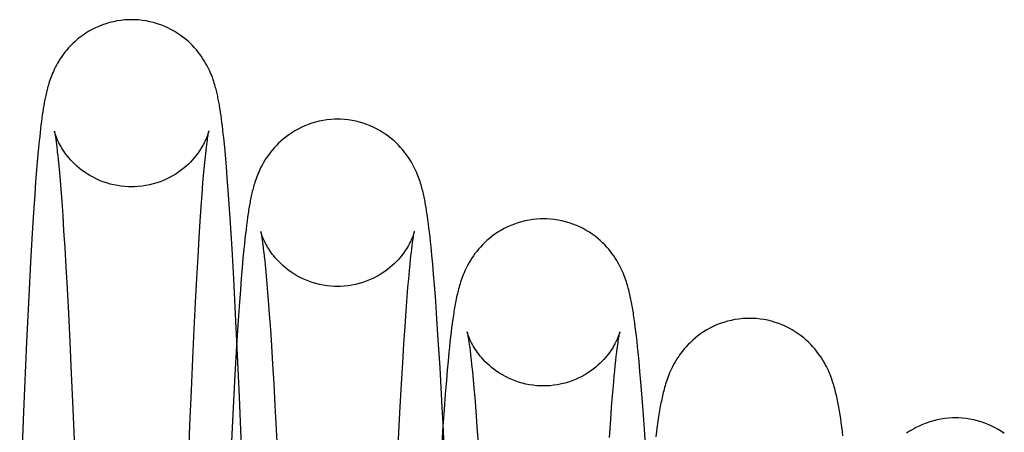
# Model space of a CAD drawing. Header units: inches. Extents: x 0 to 100, y 0 to 65.
# Tile 110 of 121: x 74.901 to 75.19, y 54.267 to 54.388. Entities that reach past the tile are written whole.
import ezdxf

# ---------------------------------------------------------------- set-up
doc = ezdxf.new("R2010")
doc.units = ezdxf.units.IN
doc.header["$LTSCALE"] = 5.5
doc.header["$MEASUREMENT"] = 0
doc.linetypes.add('HIDDEN', pattern=[0.2, 0.1, -0.1])
doc.layers.get('0').update_dxf_attribs({"linetype": 'CONTINUOUS'})
doc.layers.add('DEFAULT_2', color=8, linetype='HIDDEN')

msp = doc.modelspace()

# ---------------------------------------------------------------- linework, layer by layer
at = {"color": 7, "linetype": 'Continuous'}
for p, q in [((74.9602, 54.36043), (74.96006, 54.36134)), ((74.90778, 54.3588), (74.90765, 54.3578)), ((74.90791, 54.35977), (74.90778, 54.3588)), ((74.96034, 54.3595), (74.9602, 54.36043)), ((74.96047, 54.35852), (74.96034, 54.3595)), ((74.9606, 54.35751), (74.96047, 54.35852)), ((74.90738, 54.35567), (74.90726, 54.35454)), ((74.90751, 54.35676), (74.90738, 54.35567)), ((74.90765, 54.3578), (74.90751, 54.35676)), ((74.96073, 54.35645), (74.9606, 54.35751)), ((74.96087, 54.35535), (74.96073, 54.35645)), ((74.961, 54.3542), (74.96087, 54.35535)), ((74.90713, 54.35336), (74.907, 54.35214)), ((74.90726, 54.35454), (74.90713, 54.35336)), ((74.95633, 54.35233), (74.95641, 54.35291)), ((74.96113, 54.353), (74.961, 54.3542)), ((74.96132, 54.35109), (74.96113, 54.353)), ((74.90681, 54.3502), (74.90661, 54.34814)), ((74.907, 54.35214), (74.90681, 54.3502)), ((74.95595, 54.34932), (74.95605, 54.35018)), ((74.95605, 54.35018), (74.95615, 54.35096)), ((74.95615, 54.35096), (74.95624, 54.35168)), ((74.95624, 54.35168), (74.95633, 54.35233)), ((74.96152, 54.34905), (74.96132, 54.35109)), ((74.90661, 54.34814), (74.90642, 54.34593)), ((74.95558, 54.34576), (74.95575, 54.3474)), ((74.95575, 54.3474), (74.95585, 54.3484)), ((74.95585, 54.3484), (74.95595, 54.34932)), ((74.96172, 54.34686), (74.96152, 54.34905)), ((74.96192, 54.34453), (74.96172, 54.34686)), ((74.90642, 54.34593), (74.90622, 54.34357)), ((74.95524, 54.34195), (74.95541, 54.34395)), ((74.95541, 54.34395), (74.95558, 54.34576)), ((74.96219, 54.34117), (74.96192, 54.34453)), ((74.90622, 54.34357), (74.90595, 54.34015)), ((74.95505, 54.33977), (74.95524, 54.34195)), ((74.96246, 54.33751), (74.96219, 54.34117)), ((74.90595, 54.34015), (74.90568, 54.33639)), ((74.95479, 54.33651), (74.95505, 54.33977)), ((74.90568, 54.33639), (74.90532, 54.33112)), ((74.95452, 54.3328), (74.95479, 54.33651)), ((74.96275, 54.33353), (74.96246, 54.33751)), ((74.95423, 54.32857), (74.95452, 54.3328)), ((74.96311, 54.32802), (74.96275, 54.33353)), ((74.90532, 54.33112), (74.90493, 54.32506)), ((74.96813, 54.32972), (74.96797, 54.32861)), ((75.02091, 54.33001), (75.02075, 54.33105)), ((75.02106, 54.32893), (75.02091, 54.33001)), ((74.95392, 54.32371), (74.95423, 54.32857)), ((74.96357, 54.32047), (74.96311, 54.32802)), ((74.96782, 54.32743), (74.96767, 54.32617)), ((74.96797, 54.32861), (74.96782, 54.32743)), ((75.02121, 54.32779), (75.02106, 54.32893)), ((75.02136, 54.32659), (75.02121, 54.32779)), ((75.02151, 54.32532), (75.02136, 54.32659)), ((74.90493, 54.32506), (74.90444, 54.31654)), ((74.95359, 54.31814), (74.95392, 54.32371)), ((74.96751, 54.32484), (74.96735, 54.32343)), ((74.96767, 54.32617), (74.96751, 54.32484)), ((75.02167, 54.32398), (75.02151, 54.32532)), ((75.02182, 54.32256), (75.02167, 54.32398)), ((74.96719, 54.32192), (74.96703, 54.32032)), ((74.96735, 54.32343), (74.96719, 54.32192)), ((75.0163, 54.32045), (75.01641, 54.32132)), ((75.01641, 54.32132), (75.01651, 54.3221)), ((75.01651, 54.3221), (75.01661, 54.3228)), ((75.01661, 54.3228), (75.0167, 54.32342)), ((75.02198, 54.32105), (75.02182, 54.32256)), ((75.02221, 54.31862), (75.02198, 54.32105)), ((74.95323, 54.31181), (74.95359, 54.31814)), ((74.96406, 54.31168), (74.96357, 54.32047)), ((74.96703, 54.32032), (74.96678, 54.31772)), ((75.01595, 54.31731), (75.01607, 54.31845)), ((75.01607, 54.31845), (75.01619, 54.3195)), ((75.01619, 54.3195), (75.0163, 54.32045)), ((75.02246, 54.31597), (75.02221, 54.31862)), ((74.90444, 54.31654), (74.90391, 54.30659)), ((74.96678, 54.31772), (74.96653, 54.31488)), ((75.01562, 54.31401), (75.01582, 54.31607)), ((75.01582, 54.31607), (75.01595, 54.31731)), ((75.02271, 54.31306), (75.02246, 54.31597)), ((74.96653, 54.31488), (74.96627, 54.31179)), ((75.01541, 54.31171), (75.01562, 54.31401)), ((75.02296, 54.30988), (75.02271, 54.31306)), ((74.95286, 54.30475), (74.95323, 54.31181)), ((74.9647, 54.29931), (74.96406, 54.31168)), ((74.96627, 54.31179), (74.96601, 54.30842)), ((75.01497, 54.30638), (75.0152, 54.30917)), ((75.0152, 54.30917), (75.01541, 54.31171)), ((75.02332, 54.30515), (75.02296, 54.30988)), ((74.90391, 54.30659), (74.90325, 54.29316)), ((74.96601, 54.30842), (74.96565, 54.30351)), ((75.01466, 54.30226), (75.01497, 54.30638)), ((74.95247, 54.29694), (74.95286, 54.30475)), ((74.96565, 54.30351), (74.96528, 54.29805)), ((75.02369, 54.29982), (75.02332, 54.30515)), ((75.01434, 54.29768), (75.01466, 54.30226)), ((75.08157, 54.29998), (75.0814, 54.30111)), ((74.96498, 54.29336), (74.9647, 54.29931)), ((74.96528, 54.29805), (74.9649, 54.29202)), ((75.01401, 54.2926), (75.01434, 54.29768)), ((75.02408, 54.29388), (75.02369, 54.29982)), ((75.02817, 54.29861), (75.02801, 54.29734)), ((75.02834, 54.29983), (75.02817, 54.29861)), ((75.08174, 54.29879), (75.08157, 54.29998)), ((75.0819, 54.29754), (75.08174, 54.29879)), ((74.95206, 54.28836), (74.95247, 54.29694)), ((75.02784, 54.29602), (75.02768, 54.29463)), ((75.02801, 54.29734), (75.02784, 54.29602)), ((75.08207, 54.29622), (75.0819, 54.29754)), ((75.08224, 54.29482), (75.08207, 54.29622)), ((75.0824, 54.29334), (75.08224, 54.29482)), ((74.90325, 54.29316), (74.90236, 54.2727)), ((74.9649, 54.29202), (74.9644, 54.28357)), ((75.01366, 54.287), (75.01401, 54.2926)), ((75.02459, 54.28555), (75.02408, 54.29388)), ((75.02752, 54.29318), (75.02735, 54.29166)), ((75.02768, 54.29463), (75.02752, 54.29318)), ((75.0766, 54.29125), (75.07672, 54.29223)), ((75.08257, 54.29178), (75.0824, 54.29334)), ((75.02719, 54.29008), (75.02695, 54.28756)), ((75.02735, 54.29166), (75.02719, 54.29008)), ((75.07617, 54.28765), (75.07632, 54.28896)), ((75.07632, 54.28896), (75.07646, 54.29016)), ((75.07646, 54.29016), (75.0766, 54.29125)), ((75.08274, 54.29012), (75.08257, 54.29178)), ((75.08301, 54.28745), (75.08274, 54.29012)), ((74.95165, 54.27898), (74.95206, 54.28836)), ((75.0133, 54.28086), (75.01366, 54.287)), ((75.02695, 54.28756), (75.0267, 54.28486)), ((75.07586, 54.28468), (75.07602, 54.28622)), ((75.07602, 54.28622), (75.07617, 54.28765)), ((75.08327, 54.28455), (75.08301, 54.28745)), ((74.9644, 54.28357), (74.96378, 54.27195)), ((75.02522, 54.27402), (75.02459, 54.28555)), ((75.0267, 54.28486), (75.02645, 54.28198)), ((75.0757, 54.28302), (75.07586, 54.28468)), ((75.08354, 54.2814), (75.08327, 54.28455)), ((75.01293, 54.27413), (75.0133, 54.28086)), ((75.02645, 54.28198), (75.02612, 54.27785)), ((75.0752, 54.27734), (75.07546, 54.28031)), ((75.07546, 54.28031), (75.0757, 54.28302)), ((75.08382, 54.27799), (75.08354, 54.2814)), ((74.95121, 54.26876), (74.95165, 54.27898)), ((75.02612, 54.27785), (75.02578, 54.27335)), ((75.0842, 54.27303), (75.08382, 54.27799)), ((75.07494, 54.27406), (75.0752, 54.27734)), ((74.90236, 54.2727), (74.90127, 54.24505)), ((74.96378, 54.27195), (74.963, 54.25594)), ((75.01255, 54.26673), (75.01293, 54.27413)), ((75.02548, 54.26914), (75.02522, 54.27402)), ((75.02578, 54.27335), (75.02543, 54.26846)), ((75.07467, 54.27048), (75.07494, 54.27406)), ((75.08459, 54.26756), (75.0842, 54.27303)), ((75.14215, 54.27071), (75.14197, 54.27185)), ((74.95077, 54.25763), (74.95121, 54.26876)), ((75.07429, 54.26516), (75.07467, 54.27048)), ((75.14232, 54.26952), (75.14215, 54.27071)), ((75.14249, 54.26827), (75.14232, 54.26952)), ((75.01215, 54.25859), (75.01255, 54.26673)), ((75.02543, 54.26846), (75.02499, 54.26173)), ((75.08509, 54.25994), (75.08459, 54.26756)), ((75.08813, 54.267), (75.08793, 54.26538)), ((75.08833, 54.26851), (75.08813, 54.267)), ((75.14266, 54.26698), (75.14249, 54.26827)), ((75.14283, 54.26562), (75.14266, 54.26698))]:
    msp.add_line(p, q, dxfattribs=at)
for points in [[(74.93411, 54.38761), (74.93321, 54.38759), (74.93209, 54.38753), (74.93097, 54.38741), (74.92986, 54.38724), (74.92875, 54.38702), (74.92766, 54.38676), (74.92659, 54.38644), (74.92553, 54.38608), (74.92451, 54.38567), (74.9235, 54.38523), (74.92254, 54.38474), (74.9216, 54.38422), (74.9207, 54.38367), (74.91985, 54.3831), (74.91903, 54.3825), (74.91826, 54.38188), (74.91753, 54.38126), (74.91685, 54.38063), (74.91622, 54.38), (74.91563, 54.37936), (74.91507, 54.37873), (74.91455, 54.37809), (74.91406, 54.37744), (74.91359, 54.3768), (74.91316, 54.37615), (74.91275, 54.3755), (74.91237, 54.37487), (74.91202, 54.37424), (74.9117, 54.37363), (74.91141, 54.37303), (74.91115, 54.37246), (74.9109, 54.3719), (74.91068, 54.37137), (74.91048, 54.37085), (74.91029, 54.37034), (74.91012, 54.36985), (74.90996, 54.36937), (74.90981, 54.36891), (74.90968, 54.36845), (74.90955, 54.36801), (74.90943, 54.36757), (74.90931, 54.36713), (74.9092, 54.3667), (74.9091, 54.36628), (74.909, 54.36586), (74.90891, 54.36544), (74.90882, 54.36502), (74.90873, 54.3646), (74.90865, 54.36418), (74.90857, 54.36376), (74.90849, 54.36334), (74.90841, 54.36291), (74.90834, 54.36248), (74.90826, 54.36205), (74.90819, 54.3616), (74.90812, 54.36116), (74.90805, 54.3607), (74.90791, 54.35977)], [(74.96006, 54.36134), (74.95999, 54.36178), (74.95992, 54.36222), (74.95985, 54.36265), (74.95977, 54.36307), (74.95969, 54.36349), (74.95961, 54.36391), (74.95953, 54.36433), (74.95945, 54.36474), (74.95936, 54.36516), (74.95927, 54.36557), (74.95918, 54.36599), (74.95908, 54.3664), (74.95898, 54.36682), (74.95887, 54.36725), (74.95876, 54.36768), (74.95863, 54.36812), (74.9585, 54.36856), (74.95837, 54.36901), (74.95822, 54.36948), (74.95806, 54.36995), (74.95789, 54.37044), (74.9577, 54.37094), (74.9575, 54.37145), (74.95727, 54.37199), (74.95703, 54.37254), (74.95677, 54.37311), (74.95647, 54.3737), (74.95616, 54.3743), (74.95581, 54.37492), (74.95544, 54.37555), (74.95504, 54.37619), (74.9546, 54.37683), (74.95414, 54.37747), (74.95365, 54.37811), (74.95313, 54.37875), (74.95257, 54.37938), (74.95198, 54.38002), (74.95135, 54.38065), (74.95067, 54.38128), (74.94994, 54.3819), (74.94917, 54.38252), (74.94835, 54.38311), (74.94749, 54.38369), (74.9466, 54.38424), (74.94566, 54.38475), (74.9447, 54.38524), (74.94369, 54.38568), (74.94267, 54.38609), (74.94161, 54.38645), (74.94054, 54.38676), (74.93945, 54.38703), (74.93835, 54.38725), (74.93723, 54.38741), (74.93611, 54.38753), (74.93499, 54.38759), (74.93411, 54.38761)], [(74.99454, 54.35843), (74.99364, 54.35842), (74.99252, 54.35835), (74.99139, 54.35823), (74.99028, 54.35806), (74.98917, 54.35784), (74.98807, 54.35757), (74.987, 54.35726), (74.98594, 54.35689), (74.98491, 54.35648), (74.9839, 54.35604), (74.98293, 54.35555), (74.982, 54.35503), (74.9811, 54.35447), (74.98023, 54.35389), (74.97942, 54.35329), (74.97864, 54.35267), (74.97791, 54.35204), (74.97723, 54.35141), (74.97659, 54.35077), (74.976, 54.35013), (74.97544, 54.34949), (74.97492, 54.34885), (74.97442, 54.3482), (74.97396, 54.34755), (74.97352, 54.34689), (74.97311, 54.34624), (74.97273, 54.3456), (74.97238, 54.34497), (74.97206, 54.34435), (74.97177, 54.34375), (74.9715, 54.34317), (74.97125, 54.3426), (74.97103, 54.34206), (74.97082, 54.34153), (74.97063, 54.34101), (74.97046, 54.34051), (74.9703, 54.34002), (74.97015, 54.33954), (74.97, 54.33907), (74.96987, 54.33861), (74.96975, 54.33816), (74.96963, 54.33771), (74.96952, 54.33726), (74.96941, 54.33682), (74.96931, 54.33637), (74.96921, 54.33593), (74.96911, 54.33549), (74.96902, 54.33504), (74.96893, 54.3346), (74.96885, 54.33414), (74.96876, 54.33369), (74.96868, 54.33322), (74.9686, 54.33275), (74.96852, 54.33228), (74.96844, 54.33179), (74.96836, 54.33129), (74.96828, 54.33078), (74.96813, 54.32972)], [(75.02075, 54.33105), (75.02067, 54.33155), (75.0206, 54.33204), (75.02052, 54.33252), (75.02044, 54.33299), (75.02035, 54.33345), (75.02027, 54.33391), (75.02019, 54.33436), (75.0201, 54.3348), (75.02001, 54.33525), (75.01992, 54.33569), (75.01982, 54.33612), (75.01972, 54.33656), (75.01962, 54.337), (75.01951, 54.33744), (75.0194, 54.33788), (75.01928, 54.33833), (75.01916, 54.33878), (75.01902, 54.33923), (75.01888, 54.3397), (75.01873, 54.34017), (75.01857, 54.34066), (75.01839, 54.34116), (75.0182, 54.34167), (75.01799, 54.34219), (75.01777, 54.34273), (75.01752, 54.34329), (75.01725, 54.34387), (75.01696, 54.34446), (75.01664, 54.34507), (75.01629, 54.34569), (75.01592, 54.34633), (75.01551, 54.34697), (75.01508, 54.34761), (75.01461, 54.34826), (75.01412, 54.34891), (75.0136, 54.34955), (75.01304, 54.35018), (75.01244, 54.35082), (75.01181, 54.35146), (75.01112, 54.35209), (75.0104, 54.35271), (75.00962, 54.35333), (75.0088, 54.35393), (75.00794, 54.3545), (75.00705, 54.35505), (75.00611, 54.35557), (75.00514, 54.35606), (75.00414, 54.3565), (75.00311, 54.35691), (75.00205, 54.35727), (75.00098, 54.35758), (74.99989, 54.35785), (74.99878, 54.35807), (74.99767, 54.35824), (74.99655, 54.35835), (74.99543, 54.35842), (74.99454, 54.35843)], [(74.95641, 54.35291), (74.95648, 54.35342), (74.95652, 54.35365), (74.95655, 54.35386), (74.95658, 54.35406), (74.95661, 54.35424), (74.95664, 54.3544), (74.95667, 54.35454), (74.95669, 54.35466), (74.95671, 54.35477), (74.95673, 54.35486), (74.95674, 54.35492), (74.95675, 54.35497), (74.95676, 54.35498)], [(75.05498, 54.32926), (75.05407, 54.32924), (75.05295, 54.32917), (75.05183, 54.32906), (75.05072, 54.32889), (75.04962, 54.32867), (75.04853, 54.3284), (75.04745, 54.32809), (75.0464, 54.32773), (75.04537, 54.32732), (75.04436, 54.32688), (75.04339, 54.32639), (75.04246, 54.32587), (75.04156, 54.32532), (75.04069, 54.32474), (75.03987, 54.32414), (75.0391, 54.32353), (75.03836, 54.3229), (75.03768, 54.32226), (75.03704, 54.32163), (75.03644, 54.32099), (75.03588, 54.32034), (75.03535, 54.3197), (75.03485, 54.31904), (75.03438, 54.31839), (75.03393, 54.31773), (75.03352, 54.31707), (75.03314, 54.31643), (75.03278, 54.31579), (75.03246, 54.31517), (75.03216, 54.31457), (75.03189, 54.31398), (75.03164, 54.31342), (75.03142, 54.31287), (75.0312, 54.31233), (75.03101, 54.3118), (75.03082, 54.31128), (75.03065, 54.31076), (75.03049, 54.31024), (75.03033, 54.30973), (75.03019, 54.30922), (75.03005, 54.30872), (75.02992, 54.30823), (75.0298, 54.30773), (75.02968, 54.30724), (75.02957, 54.30675), (75.02946, 54.30626), (75.02935, 54.30576), (75.02925, 54.30526), (75.02915, 54.30476), (75.02906, 54.30425), (75.02896, 54.30373), (75.02887, 54.3032), (75.02878, 54.30266), (75.02869, 54.30212), (75.0286, 54.30156), (75.02851, 54.301), (75.02834, 54.29983)], [(75.0814, 54.30111), (75.08132, 54.30165), (75.08123, 54.30218), (75.08115, 54.3027), (75.08106, 54.30321), (75.08097, 54.30371), (75.08088, 54.3042), (75.08079, 54.30469), (75.0807, 54.30517), (75.08061, 54.30564), (75.08051, 54.30611), (75.08041, 54.30657), (75.0803, 54.30704), (75.08019, 54.3075), (75.08008, 54.30796), (75.07996, 54.30842), (75.07984, 54.30889), (75.07971, 54.30936), (75.07957, 54.30984), (75.07942, 54.31032), (75.07927, 54.31081), (75.0791, 54.31131), (75.07892, 54.31182), (75.07873, 54.31234), (75.07852, 54.31288), (75.07829, 54.31343), (75.07804, 54.31399), (75.07777, 54.31458), (75.07747, 54.31518), (75.07715, 54.31579), (75.0768, 54.31642), (75.07643, 54.31706), (75.07602, 54.31771), (75.07558, 54.31836), (75.07512, 54.31901), (75.07462, 54.31966), (75.0741, 54.32031), (75.07353, 54.32095), (75.07294, 54.3216), (75.0723, 54.32224), (75.07161, 54.32287), (75.07088, 54.3235), (75.0701, 54.32412), (75.06928, 54.32472), (75.06842, 54.3253), (75.06752, 54.32586), (75.06658, 54.32638), (75.06561, 54.32687), (75.0646, 54.32731), (75.06357, 54.32772), (75.06251, 54.32809), (75.06143, 54.3284), (75.06034, 54.32867), (75.05923, 54.32889), (75.05811, 54.32906), (75.05699, 54.32917), (75.05586, 54.32924), (75.05498, 54.32926)], [(75.0167, 54.32342), (75.01678, 54.32396), (75.01682, 54.3242), (75.01686, 54.32443), (75.01689, 54.32463), (75.01692, 54.32482), (75.01695, 54.32498), (75.01698, 54.32513), (75.01701, 54.32525), (75.01703, 54.32536), (75.01704, 54.32545), (75.01706, 54.32551), (75.01706, 54.32553)], [(75.1154, 54.30008), (75.1145, 54.30006), (75.11338, 54.3), (75.11225, 54.29988), (75.11114, 54.29971), (75.11003, 54.29949), (75.10893, 54.29922), (75.10786, 54.29891), (75.1068, 54.29854), (75.10576, 54.29814), (75.10476, 54.29769), (75.10378, 54.2972), (75.10284, 54.29668), (75.10194, 54.29612), (75.10107, 54.29554), (75.10025, 54.29494), (75.09947, 54.29432), (75.09873, 54.29369), (75.09804, 54.29305), (75.0974, 54.2924), (75.0968, 54.29175), (75.09623, 54.2911), (75.0957, 54.29045), (75.09519, 54.28979), (75.09472, 54.28913), (75.09428, 54.28847), (75.09386, 54.28781), (75.09348, 54.28715), (75.09312, 54.28651), (75.09279, 54.28588), (75.09249, 54.28526), (75.09221, 54.28466), (75.09196, 54.28408), (75.09172, 54.28351), (75.09151, 54.28295), (75.09131, 54.28241), (75.09112, 54.28188), (75.09095, 54.28136), (75.09078, 54.28085), (75.09063, 54.28034), (75.09049, 54.27984), (75.09035, 54.27934), (75.09022, 54.27884), (75.09009, 54.27835), (75.08997, 54.27785), (75.08986, 54.27735), (75.08974, 54.27684), (75.08963, 54.27633), (75.08953, 54.27582), (75.08942, 54.27529), (75.08932, 54.27476), (75.08922, 54.27421), (75.08912, 54.27365), (75.08902, 54.27308), (75.08892, 54.27249), (75.08882, 54.27188), (75.08872, 54.27125), (75.08863, 54.2706), (75.08853, 54.26993), (75.08833, 54.26851)], [(75.14197, 54.27185), (75.14188, 54.27241), (75.14179, 54.27295), (75.1417, 54.27349), (75.1416, 54.27402), (75.14151, 54.27454), (75.14141, 54.27505), (75.14131, 54.27556), (75.14121, 54.27606), (75.1411, 54.27656), (75.141, 54.27705), (75.14089, 54.27754), (75.14077, 54.27803), (75.14065, 54.27852), (75.14053, 54.27901), (75.1404, 54.2795), (75.14026, 54.27999), (75.14011, 54.28049), (75.13996, 54.28099), (75.1398, 54.2815), (75.13962, 54.28201), (75.13944, 54.28254), (75.13924, 54.28308), (75.13902, 54.28362), (75.13879, 54.28419), (75.13853, 54.28476), (75.13826, 54.28536), (75.13796, 54.28596), (75.13763, 54.28658), (75.13728, 54.28722), (75.1369, 54.28786), (75.13649, 54.28851), (75.13605, 54.28916), (75.13558, 54.28982), (75.13508, 54.29047), (75.13455, 54.29113), (75.13398, 54.29178), (75.13338, 54.29242), (75.13273, 54.29307), (75.13204, 54.29371), (75.13131, 54.29434), (75.13053, 54.29496), (75.12971, 54.29556), (75.12884, 54.29614), (75.12794, 54.29669), (75.127, 54.29721), (75.12603, 54.2977), (75.12502, 54.29814), (75.12399, 54.29855), (75.12293, 54.29891), (75.12185, 54.29923), (75.12076, 54.2995), (75.11965, 54.29971), (75.11853, 54.29988), (75.11741, 54.3), (75.11629, 54.30006), (75.1154, 54.30008)], [(75.07672, 54.29223), (75.07685, 54.2931), (75.0769, 54.2935), (75.07696, 54.29387), (75.07701, 54.29421), (75.07706, 54.29452), (75.07711, 54.29481), (75.07716, 54.29507), (75.0772, 54.2953), (75.07724, 54.2955), (75.07727, 54.29568), (75.0773, 54.29583), (75.07732, 54.29594), (75.07734, 54.29603), (75.07736, 54.2961), (75.07736, 54.29611)], [(75.17583, 54.27091), (75.17493, 54.27089), (75.17381, 54.27082), (75.17268, 54.27071), (75.17157, 54.27054), (75.17046, 54.27032), (75.16937, 54.27005), (75.16829, 54.26974), (75.16724, 54.26938), (75.1662, 54.26897), (75.1652, 54.26852), (75.16422, 54.26804), (75.16328, 54.26752), (75.16237, 54.26697), (75.16151, 54.26639)], [(75.19016, 54.26637), (75.18929, 54.26695), (75.18839, 54.26751), (75.18745, 54.26803), (75.18647, 54.26852), (75.18546, 54.26897), (75.18443, 54.26937), (75.18337, 54.26974), (75.18229, 54.27005), (75.18119, 54.27032), (75.18008, 54.27054), (75.17896, 54.27071), (75.17784, 54.27082), (75.17671, 54.27089), (75.17583, 54.27091)]]:
    msp.add_lwpolyline(points, dxfattribs=at)
at = {"layer": 'DEFAULT_2', "color": 8, "linetype": 'HIDDEN'}
for p, q in [((74.9117, 54.35357), (74.91178, 54.35306)), ((74.91178, 54.35306), (74.91186, 54.35248)), ((74.91186, 54.35248), (74.91195, 54.35181)), ((74.95676, 54.35498), (74.95676, 54.35499)), ((74.91195, 54.35181), (74.91205, 54.35107)), ((74.91205, 54.35107), (74.91215, 54.35023)), ((74.91231, 54.34883), (74.91242, 54.34779)), ((74.91242, 54.34779), (74.91254, 54.34665)), ((74.91254, 54.34665), (74.91272, 54.34479)), ((74.91272, 54.34479), (74.91291, 54.34272)), ((74.91291, 54.34272), (74.91311, 54.34044)), ((74.91311, 54.34044), (74.91331, 54.33795)), ((74.91331, 54.33795), (74.91359, 54.3343)), ((74.91359, 54.3343), (74.91388, 54.33025)), ((74.91388, 54.33025), (74.91417, 54.32576)), ((74.91417, 54.32576), (74.91449, 54.32075)), ((74.97233, 54.32371), (74.97242, 54.32309)), ((74.91449, 54.32075), (74.91482, 54.31514)), ((74.97242, 54.32309), (74.97252, 54.32239)), ((74.97252, 54.32239), (74.97262, 54.3216)), ((74.97262, 54.3216), (74.97273, 54.32073)), ((74.97273, 54.32073), (74.97285, 54.31977)), ((74.97303, 54.31816), (74.97316, 54.31698)), ((74.91482, 54.31514), (74.91517, 54.30881)), ((74.97316, 54.31698), (74.97329, 54.31572)), ((74.97329, 54.31572), (74.97349, 54.31366)), ((74.97349, 54.31366), (74.97369, 54.31139)), ((74.97369, 54.31139), (74.9739, 54.30892)), ((74.91517, 54.30881), (74.91554, 54.30155)), ((74.9739, 54.30892), (74.9742, 54.30529)), ((74.9742, 54.30529), (74.9745, 54.30127)), ((74.91554, 54.30155), (74.91595, 54.29324)), ((74.9745, 54.30127), (74.97481, 54.29685)), ((74.97481, 54.29685), (74.97513, 54.292)), ((74.91595, 54.29324), (74.91639, 54.28389)), ((74.96572, 54.27705), (74.96498, 54.29336)), ((74.97513, 54.292), (74.97546, 54.28668)), ((75.03297, 54.29385), (75.03307, 54.29316)), ((75.03307, 54.29316), (75.03318, 54.29239)), ((75.03318, 54.29239), (75.0333, 54.29153)), ((75.0333, 54.29153), (75.03342, 54.29057)), ((75.03342, 54.29057), (75.03355, 54.28953)), ((74.97546, 54.28668), (74.9758, 54.28086)), ((75.03375, 54.28779), (75.03388, 54.28652)), ((75.03388, 54.28652), (75.0341, 54.28444)), ((74.91639, 54.28389), (74.91684, 54.27352)), ((75.0341, 54.28444), (75.03432, 54.28215)), ((74.9758, 54.28086), (74.97615, 54.27449)), ((75.03432, 54.28215), (75.03454, 54.27964)), ((75.03454, 54.27964), (75.03478, 54.2769)), ((74.96662, 54.25522), (74.96572, 54.27705)), ((74.97615, 54.27449), (74.97652, 54.26752)), ((75.03478, 54.2769), (75.0351, 54.27286)), ((74.91684, 54.27352), (74.91732, 54.26212)), ((75.0351, 54.27286), (75.03544, 54.26838)), ((75.02615, 54.25544), (75.02548, 54.26914)), ((74.97652, 54.26752), (74.97691, 54.25988)), ((75.03544, 54.26838), (75.03579, 54.26341))]:
    msp.add_line(p, q, dxfattribs=at)
for points in [[(74.91145, 54.35496), (74.91145, 54.35497), (74.91145, 54.35496), (74.91146, 54.35494), (74.91147, 54.35489), (74.91148, 54.35482), (74.9115, 54.35473), (74.91152, 54.35462), (74.91154, 54.3545), (74.91157, 54.35435), (74.9116, 54.35418), (74.91163, 54.354), (74.91166, 54.35379), (74.9117, 54.35357)], [(74.93409, 54.33862), (74.93323, 54.33863), (74.93213, 54.3387), (74.93103, 54.33881), (74.92993, 54.33898), (74.92885, 54.33919), (74.92778, 54.33945), (74.92673, 54.33976), (74.9257, 54.34012), (74.92469, 54.34052), (74.92372, 54.34095), (74.92278, 54.34142), (74.92189, 54.34192), (74.92103, 54.34245), (74.92022, 54.343), (74.91945, 54.34356), (74.91872, 54.34413), (74.91805, 54.34471), (74.91742, 54.34529), (74.91684, 54.34587), (74.9163, 54.34644), (74.91581, 54.34701), (74.91535, 54.34756), (74.91493, 54.34809), (74.91455, 54.34861), (74.9142, 54.34912), (74.91387, 54.34962), (74.91357, 54.35011), (74.91329, 54.35059), (74.91303, 54.35106), (74.9128, 54.35151), (74.91259, 54.35194), (74.9124, 54.35234), (74.91223, 54.35271), (74.91209, 54.35306), (74.91197, 54.35337), (74.91186, 54.35366), (74.91177, 54.35391), (74.91169, 54.35414), (74.91163, 54.35433), (74.91158, 54.3545), (74.91154, 54.35464), (74.91151, 54.35476), (74.91148, 54.35485), (74.91146, 54.35491), (74.91145, 54.35495), (74.91145, 54.35496)], [(74.95676, 54.355), (74.95675, 54.35498), (74.95674, 54.35494), (74.95673, 54.35487), (74.9567, 54.35479), (74.95667, 54.35467), (74.95663, 54.35453), (74.95658, 54.35436), (74.95651, 54.35416), (74.95644, 54.35394), (74.95635, 54.35368), (74.95624, 54.3534), (74.95612, 54.35308), (74.95597, 54.35274), (74.95581, 54.35236), (74.95562, 54.35196), (74.95541, 54.35153), (74.95518, 54.35108), (74.95492, 54.35061), (74.95464, 54.35014), (74.95434, 54.34964), (74.95401, 54.34915), (74.95366, 54.34864), (74.95328, 54.34811), (74.95286, 54.34758), (74.9524, 54.34702), (74.95191, 54.34646), (74.95137, 54.34589), (74.95079, 54.34531), (74.95016, 54.34473), (74.94948, 54.34415), (74.94876, 54.34357), (74.94799, 54.34301), (74.94718, 54.34246), (74.94632, 54.34193), (74.94542, 54.34143), (74.94448, 54.34096), (74.94351, 54.34052), (74.94251, 54.34013), (74.94148, 54.33977), (74.94043, 54.33946), (74.93935, 54.33919), (74.93827, 54.33898), (74.93717, 54.33881), (74.93607, 54.3387), (74.93498, 54.33863), (74.93409, 54.33862)], [(74.91215, 54.35023), (74.91225, 54.34932), (74.91231, 54.34883)], [(74.99452, 54.30944), (74.99365, 54.30945), (74.99255, 54.30952), (74.99145, 54.30964), (74.99035, 54.3098), (74.98926, 54.31002), (74.98819, 54.31028), (74.98713, 54.3106), (74.9861, 54.31095), (74.9851, 54.31135), (74.98413, 54.31179), (74.98319, 54.31226), (74.98229, 54.31277), (74.98144, 54.31329), (74.98062, 54.31384), (74.97986, 54.31441), (74.97914, 54.31498), (74.97847, 54.31556), (74.97784, 54.31614), (74.97726, 54.31672), (74.97673, 54.31729), (74.97624, 54.31785), (74.97579, 54.3184), (74.97537, 54.31893), (74.97499, 54.31945), (74.97464, 54.31995), (74.97432, 54.32045), (74.97402, 54.32093), (74.97375, 54.3214), (74.9735, 54.32186), (74.97327, 54.32231), (74.97306, 54.32272), (74.97288, 54.32312), (74.97272, 54.32348), (74.97258, 54.32382), (74.97246, 54.32412), (74.97236, 54.32439), (74.97228, 54.32463), (74.97221, 54.32484), (74.97215, 54.32503), (74.9721, 54.32518), (74.97206, 54.3253), (74.97204, 54.3254), (74.97202, 54.32547), (74.972, 54.32552), (74.972, 54.32554)], [(74.972, 54.32554), (74.972, 54.32554), (74.97201, 54.32551), (74.97202, 54.32546), (74.97203, 54.32539), (74.97205, 54.32529), (74.97208, 54.32517), (74.9721, 54.32503), (74.97213, 54.32486), (74.97217, 54.32467), (74.9722, 54.32447), (74.97224, 54.32423), (74.97228, 54.32398), (74.97233, 54.32371)], [(75.01707, 54.32558), (75.01707, 54.32555), (75.01705, 54.3255), (75.01703, 54.32543), (75.01701, 54.32533), (75.01697, 54.3252), (75.01692, 54.32504), (75.01686, 54.32486), (75.01679, 54.32464), (75.0167, 54.3244), (75.0166, 54.32412), (75.01648, 54.32382), (75.01634, 54.32348), (75.01617, 54.32311), (75.01599, 54.32272), (75.01578, 54.3223), (75.01555, 54.32186), (75.0153, 54.3214), (75.01503, 54.32092), (75.01473, 54.32044), (75.0144, 54.31995), (75.01406, 54.31944), (75.01367, 54.31892), (75.01326, 54.31839), (75.01281, 54.31784), (75.01232, 54.31728), (75.01178, 54.31671), (75.0112, 54.31613), (75.01058, 54.31555), (75.0099, 54.31498), (75.00918, 54.3144), (75.00842, 54.31384), (75.0076, 54.31329), (75.00675, 54.31276), (75.00585, 54.31226), (75.00491, 54.31179), (75.00394, 54.31135), (75.00294, 54.31095), (75.00191, 54.3106), (75.00086, 54.31028), (74.99979, 54.31002), (74.9987, 54.3098), (74.9976, 54.30964), (74.9965, 54.30952), (74.99541, 54.30946), (74.99452, 54.30944)], [(75.01706, 54.32553), (75.01707, 54.32556), (75.01707, 54.32558)], [(74.97285, 54.31977), (74.97297, 54.31872), (74.97303, 54.31816)], [(75.05495, 54.28026), (75.05409, 54.28028), (75.05301, 54.28034), (75.05192, 54.28045), (75.05084, 54.28062), (75.04977, 54.28083), (75.04871, 54.28108), (75.04767, 54.28139), (75.04665, 54.28174), (75.04566, 54.28212), (75.0447, 54.28255), (75.04377, 54.28301), (75.04288, 54.2835), (75.04203, 54.28402), (75.04122, 54.28455), (75.04046, 54.28511), (75.03974, 54.28567), (75.03907, 54.28624), (75.03845, 54.28681), (75.03787, 54.28737), (75.03734, 54.28793), (75.03684, 54.28849), (75.03639, 54.28903), (75.03598, 54.28955), (75.0356, 54.29006), (75.03525, 54.29056), (75.03492, 54.29104), (75.03463, 54.29152), (75.03435, 54.29198), (75.0341, 54.29243), (75.03387, 54.29287), (75.03366, 54.29328), (75.03347, 54.29367), (75.03331, 54.29403), (75.03317, 54.29437), (75.03304, 54.29467), (75.03294, 54.29494), (75.03285, 54.29518), (75.03278, 54.2954), (75.03272, 54.29558), (75.03267, 54.29573), (75.03263, 54.29585), (75.0326, 54.29595), (75.03258, 54.29602), (75.03257, 54.29607), (75.03257, 54.29608)], [(75.03257, 54.29608), (75.03257, 54.29608), (75.03257, 54.29605), (75.03259, 54.29599), (75.0326, 54.29591), (75.03263, 54.29581), (75.03265, 54.29568), (75.03268, 54.29553), (75.03271, 54.29536), (75.03275, 54.29517), (75.03279, 54.29495), (75.03283, 54.29471), (75.03287, 54.29444), (75.03292, 54.29416), (75.03297, 54.29385)], [(75.07736, 54.29611), (75.07737, 54.29613), (75.07737, 54.29613), (75.07736, 54.2961), (75.07734, 54.29604), (75.07732, 54.29595), (75.07728, 54.29583), (75.07723, 54.29567), (75.07717, 54.29549), (75.0771, 54.29528), (75.07701, 54.29504), (75.07691, 54.29477), (75.07679, 54.29448), (75.07666, 54.29415), (75.0765, 54.2938), (75.07632, 54.29342), (75.07612, 54.29301), (75.07589, 54.29257), (75.07564, 54.29212), (75.07537, 54.29165), (75.07507, 54.29117), (75.07475, 54.29069), (75.0744, 54.29019), (75.07403, 54.28968), (75.07361, 54.28915), (75.07316, 54.28861), (75.07267, 54.28805), (75.07214, 54.28749), (75.07156, 54.28691), (75.07094, 54.28634), (75.07027, 54.28576), (75.06955, 54.28519), (75.06879, 54.28463), (75.06798, 54.28409), (75.06713, 54.28357), (75.06623, 54.28307), (75.0653, 54.2826), (75.06433, 54.28216), (75.06333, 54.28177), (75.06231, 54.28141), (75.06126, 54.2811), (75.06019, 54.28084), (75.05911, 54.28063), (75.05802, 54.28046), (75.05692, 54.28034), (75.05583, 54.28028), (75.05495, 54.28026)], [(75.03355, 54.28953), (75.03368, 54.28839), (75.03375, 54.28779)]]:
    msp.add_lwpolyline(points, dxfattribs=at)

doc.saveas('drawing.dxf')
